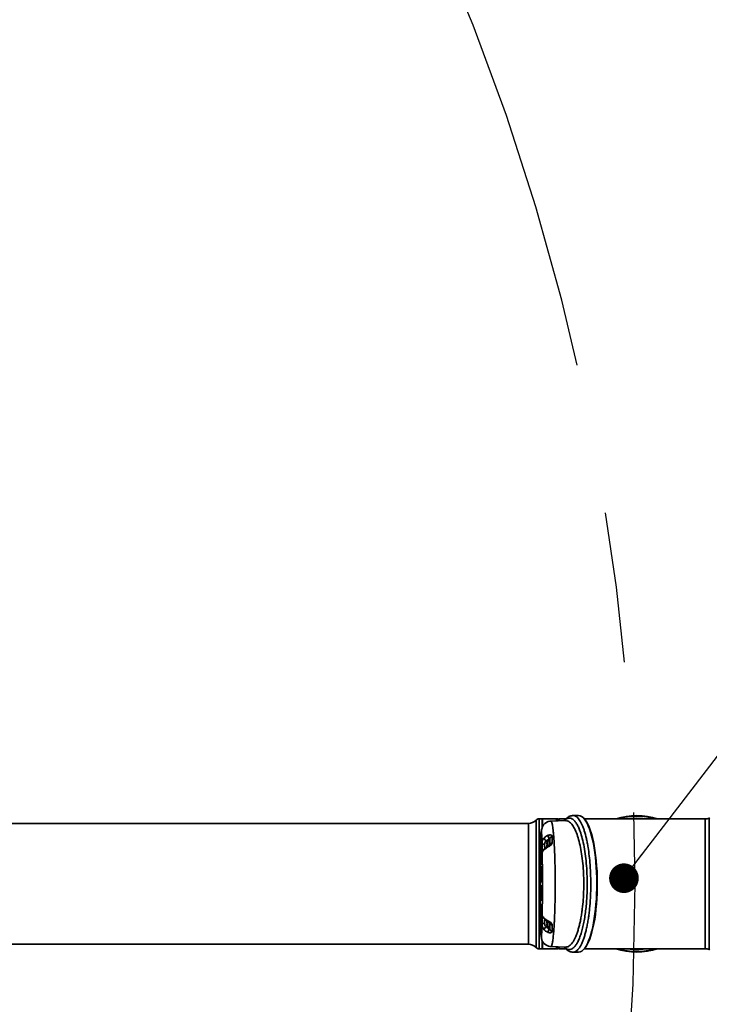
# Model space of a CAD drawing. Header units: millimetres. Extents: x 7 to 353, y 110 to 285.
# Tile 28 of 30: x 320 to 331, y 158 to 175. Entities that reach past the tile are written whole.
import ezdxf

# ---------------------------------------------------------------- set-up
doc = ezdxf.new("R2010")
doc.units = ezdxf.units.MM
doc.linetypes.add('CENTERX2', pattern=[20.32, 12.7, -2.54, 2.54, -2.54])
doc.layers.add('10', color=7, linetype='Continuous')
doc.dimstyles.new('SLDDIMSTYLE2', dxfattribs={"dimtxt": 0.18, "dimasz": 0.5, "dimexe": 0, "dimexo": 0.0625, "dimgap": 0, "dimtad": 0, "dimtih": 1, "dimtoh": 1, "dimdec": 0, "dimrnd": 1e-09, "dimzin": 0, "dimdsep": 46, "dimtxsty": 'Standard', "dimblk1": 'DOT', "dimblk2": 'DOT', "dimsah": 1, "dimcen": 0.09, "dimadec": 0, "dimazin": 0, "dimtfac": 0.5, "dimtdec": 0, "dimtofl": 0, "dimtmove": 0, "dimatfit": 3, "dimldrblk": 'DOT', "dimfxl": 0, "dimfrac": 2, "dimtolj": 1, "dimtzin": 0, "dimarcsym": 0})

# ---------------------------------------------------------------- blocks, each defined once
blk = doc.blocks.new('_Dot')
at = {"color": 0, "linetype": 'ByBlock', "lineweight": -2}
blk.add_line((-0.5, 0), (-1, 0), dxfattribs=at)
at = {"color": 0, "linetype": 'ByBlock', "const_width": 0.5}
blk.add_lwpolyline([(-0.25, 0, 1), (0.25, 0, 1)], format="xyb", close=True, dxfattribs=at)

msp = doc.modelspace()

# ---------------------------------------------------------------- linework, layer by layer
at = {"color": 7, "linetype": 'Continuous', "lineweight": 35}
for p, q in [((329.287419, 161.403972), (329.194598, 161.403972)), ((328.439916, 161.269804), (312.756957, 161.269804)), ((328.439916, 160.252362), (328.439916, 161.269804)), ((328.570779, 159.178), (328.570779, 161.326724)), ((328.67056, 161.348069), (328.619852, 161.348069)), ((328.619852, 161.348069), (328.619852, 160.252362)), ((328.677268, 161.34136), (328.67056, 161.348069)), ((328.67056, 161.194347), (328.67056, 161.348069)), ((328.912063, 161.348069), (328.677268, 161.348069)), ((328.677268, 161.348069), (328.677268, 161.212357)), ((329.067484, 161.318736), (328.821314, 161.31014)), ((328.918771, 161.348069), (328.912063, 161.34136)), ((328.912063, 161.348069), (328.912063, 161.313309)), ((328.934424, 161.348069), (328.918771, 161.348069)), ((328.918771, 161.348069), (328.918771, 161.313543)), ((328.941132, 161.34136), (328.934424, 161.348069)), ((328.934424, 161.31409), (328.934424, 161.348069)), ((328.941132, 161.34136), (328.941132, 161.314324)), ((328.945605, 161.345073), (328.945605, 161.31448)), ((329.071731, 161.348069), (328.956785, 161.348069)), ((328.956785, 161.348069), (328.956785, 161.314871)), ((330.264925, 161.348069), (329.382931, 161.348069)), ((331.419731, 161.348069), (330.264925, 161.348069)), ((331.419731, 159.156655), (331.419731, 161.348069)), ((331.488606, 159.147241), (331.488606, 161.357483)), ((328.761764, 160.976373), (328.742324, 160.976613)), ((328.750717, 160.924287), (328.754366, 160.924287)), ((328.754366, 160.908634), (328.750717, 160.908634)), ((328.754189, 160.953084), (328.754366, 160.952982)), ((328.797921, 160.977954), (328.762429, 160.977954)), ((328.762429, 160.977954), (328.762429, 160.887387)), ((328.793644, 160.977954), (328.793644, 161.009123)), ((328.797921, 160.908723), (328.797921, 160.978888)), ((328.800605, 160.982987), (328.800605, 160.91137)), ((328.80463, 160.914293), (328.80463, 161.018243)), ((328.656147, 160.874354), (328.663244, 160.747484)), ((328.656957, 160.813404), (328.656147, 160.874354)), ((328.65809, 160.794791), (328.656957, 160.813404)), ((328.65809, 160.656097), (328.65809, 160.794791)), ((328.658892, 160.669421), (328.658892, 160.781241)), ((328.663244, 160.747484), (328.663244, 160.701465)), ((328.770163, 160.876413), (328.715605, 160.840126)), ((328.663244, 160.701465), (328.656147, 160.574592)), ((328.656147, 160.574592), (328.656957, 160.636392)), ((328.656957, 160.636392), (328.65809, 160.656097)), ((328.662337, 160.725982), (328.662337, 160.724909)), ((328.6592, 160.544829), (328.663237, 160.544829)), ((328.662311, 160.501283), (328.659206, 160.501283)), ((328.663237, 160.544829), (328.662311, 160.501283)), ((328.439916, 159.23492), (328.439916, 160.252362)), ((328.619852, 160.252362), (328.619852, 159.156655)), ((328.663244, 160.286346), (328.6592, 160.286346)), ((328.659206, 160.329797), (328.662323, 160.329797)), ((328.662323, 160.329797), (328.663244, 160.286539)), ((328.663244, 160.286539), (328.663244, 160.286346)), ((328.656123, 160.218378), (328.663244, 160.218378)), ((328.656123, 160.090956), (328.656123, 160.218378)), ((328.656965, 160.174187), (328.65941, 160.174187)), ((328.656965, 160.090956), (328.656965, 160.174187)), ((328.65941, 160.174187), (328.65941, 160.096869)), ((328.660252, 160.174187), (328.662405, 160.174187)), ((328.660252, 160.101871), (328.660252, 160.174187)), ((328.662405, 160.174187), (328.662405, 160.107397)), ((328.663244, 160.218378), (328.663244, 160.092958)), ((328.715605, 159.664598), (328.770163, 159.628311)), ((328.750717, 159.59609), (328.754366, 159.59609)), ((328.754366, 159.580437), (328.750717, 159.580437)), ((328.762429, 159.618056), (328.762429, 159.52677)), ((328.797921, 159.525836), (328.797921, 159.596062)), ((328.800605, 159.593465), (328.800605, 159.521737)), ((328.80463, 159.486481), (328.80463, 159.590431)), ((328.761764, 159.528351), (328.742324, 159.528111)), ((328.754366, 159.551742), (328.754189, 159.55164)), ((328.762429, 159.52677), (328.797921, 159.52677)), ((328.793644, 159.495601), (328.793644, 159.52677)), ((328.67056, 159.156655), (328.67056, 159.298674)), ((328.677268, 159.281868), (328.677268, 159.156655)), ((312.756952, 159.23492), (328.439916, 159.23492)), ((328.619852, 159.156655), (328.67056, 159.156655)), ((328.67056, 159.156655), (328.677268, 159.163364)), ((328.677268, 159.156655), (328.912063, 159.156655)), ((328.821318, 159.194584), (329.067488, 159.185987)), ((328.912063, 159.191415), (328.912063, 159.156655)), ((328.912063, 159.163364), (328.918771, 159.156655)), ((328.918771, 159.191181), (328.918771, 159.156655)), ((328.918771, 159.156655), (328.934424, 159.156655)), ((328.934424, 159.156655), (328.934424, 159.190634)), ((328.934424, 159.156655), (328.941132, 159.163364)), ((328.941132, 159.1904), (328.941132, 159.163364)), ((328.945605, 159.190244), (328.945605, 159.159651)), ((328.956785, 159.189853), (328.956785, 159.156655)), ((328.956785, 159.156655), (329.070834, 159.156655)), ((329.194597, 159.100752), (329.287419, 159.100752)), ((329.381655, 159.156655), (331.419731, 159.156655))]:
    msp.add_line(p, q, dxfattribs=at)
at = {"color": 7, "linetype": 'Continuous', "lineweight": 35, "flags": 128}
for points in [[(328.775481, 159.610027), (328.772696, 159.612209), (328.770789, 159.616129), (328.769932, 159.621577), (328.770163, 159.628311)], [(330.264925, 159.150123), (330.171448, 159.154094), (330.145101, 159.156655)], [(330.384749, 159.156655), (330.358401, 159.154094), (330.264925, 159.150123)]]:
    msp.add_lwpolyline(points, dxfattribs=at)
at = {"color": 7, "linetype": 'Continuous', "lineweight": 35}
for centre, radius, start, end in [((330.264925, 160.252362), 1.15161, 72.0742753, 107.5515239), ((328.439916, 161.448695), 0.178891, 270, 317.0141139), ((328.619852, 161.280985), 0.067084, 90, 137.0141139), ((328.956785, 161.325707), 0.022361, 90, 120), ((330.26261, 160.252362), 1.142665, 73.5170299, 105.8972639), ((330.264925, 160.252362), 1.105514, 82.3625521, 97.6374479), ((330.264925, 160.252362), 1.102239, 83.7590518, 96.2409482), ((331.418133, 161.6164), 0.268336, 270.3411935, 285.2260988), ((331.491542, 161.346695), 0.011181, 45, 105.2260988), ((328.874225, 161.07131), 0.101786, 180.1511695, 217.6585938), ((328.70435, 161.074482), 0.151772, 257.1665957, 273.8614639), ((328.768375, 161.033005), 0.062119, 184.7397863, 245.2045327), ((328.906374, 160.91646), 0.156334, 166.4900411, 174.6653102), ((328.906374, 160.91646), 0.156334, 185.3346898, 193.5099589), ((328.906374, 160.91646), 0.15653, 156.8676036, 166.4688278), ((328.927484, 160.91646), 0.173295, 177.4114875, 182.5885125), ((328.802394, 160.978888), 0.004472, 113.5781785, 180), ((328.797921, 160.989135), 0.006708, 293.5781785, 0), ((328.842609, 161.013148), 0.038319, 90.5191948, 172.3591833), ((328.839666, 160.906912), 0.035805, 88.721096, 168.103753), ((328.673484, 160.802792), 0.03015, 151.7701447, 178.6247508), ((328.71813, 160.786243), 0.044727, 141.6631283, 180.003673), ((328.733801, 160.844068), 0.018619, 136.4369245, 192.2216158), ((328.786607, 160.881615), 0.017248, 131.1820102, 197.5538591), ((328.673593, 159.701954), 0.030258, 181.4118213, 209.8043009), ((328.70435, 159.430238), 0.151776, 86.1386356, 102.8330621), ((328.71813, 159.718481), 0.044727, 179.9963263, 218.4375947), ((328.73383, 159.660659), 0.018646, 167.8053119, 223.2070952), ((328.906374, 159.588263), 0.156334, 166.4900411, 174.6653102), ((328.906374, 159.588263), 0.156334, 185.3346898, 193.5099589), ((328.927484, 159.588263), 0.173295, 177.4114875, 182.5885125), ((328.839666, 159.597812), 0.035805, 191.8962257, 271.2788432), ((328.768375, 159.471719), 0.062119, 114.7955382, 175.260244), ((328.906374, 159.588263), 0.15653, 193.5311722, 203.1323964), ((328.874224, 159.433414), 0.101786, 142.3412971, 179.8488257), ((328.802394, 159.525836), 0.004472, 180, 246.4218215), ((328.842609, 159.491576), 0.038319, 187.640797, 269.4807072), ((328.439916, 159.056029), 0.178891, 42.9858861, 90), ((328.619852, 159.223739), 0.067084, 222.9858861, 270), ((328.956785, 159.179017), 0.022361, 240, 270), ((330.264925, 160.252362), 1.15161, 252.0742753, 287.9257247), ((330.26261, 160.252362), 1.142665, 253.7296017, 286.4829701), ((330.264925, 160.252362), 1.105514, 262.3625521, 277.6374479), ((331.418133, 158.888324), 0.268336, 74.7739012, 89.6588065), ((331.491542, 159.158029), 0.011181, 254.7739012, 315)]:
    msp.add_arc(centre, radius, start, end, dxfattribs=at)
for centre, major_axis, ratio, start_param, end_param in [((329.287419, 160.252362), (0, 1.15161), 0.265868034, 5.95989091, 6.283185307), ((329.296059, 160.252362), (0, 1.142665), 0.267949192, 3.434018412, 6.036928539), ((329.287419, 160.252362), (0, 1.15161), 0.265868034, 3.486367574, 5.95989091), ((328.645169, 160.91646), (0, 0.141894), 0.021253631, 3.95102528, 5.282932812), ((328.673398, 160.91646), (0, 0.130221), 0.021253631, 1.493611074, 3.143783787), ((328.645169, 160.91646), (0, 0.141894), 0.021253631, 2.491422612, 3.45833611), ((328.645169, 160.91646), (0, 0.141894), 0.021253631, 3.922354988, 3.95102528), ((328.645169, 159.588263), (0, 0.141894), 0.021253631, 5.5998005, 6.933352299), ((328.645169, 159.588263), (0, 0.141894), 0.021253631, 4.14185573, 5.5998005), ((328.673398, 159.588263), (0, 0.130221), 0.021253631, 6.280999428, 7.931164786), ((329.287419, 160.252362), (0, 1.15161), 0.265868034, 3.141592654, 3.486367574)]:
    msp.add_ellipse(centre, major_axis=major_axis, ratio=ratio, start_param=start_param, end_param=end_param, dxfattribs=at)
for points, knots in [([(329.194943, 161.40258), (329.192131, 161.402777), (329.178466, 161.403734), (329.154121, 161.398309), (329.123363, 161.38681), (329.094127, 161.368503), (329.067474, 161.346001), (329.051584, 161.326898), (329.044116, 161.31792)], [0, 0, 0, 0, 0.047360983, 0.230185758, 0.414459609, 0.607581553, 0.815591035, 1, 1, 1, 1]), ([(329.195188, 161.40357), (329.196056, 161.403694), (329.205291, 161.405017), (329.222881, 161.39961), (329.247976, 161.387046), (329.272915, 161.365148), (329.304726, 161.326142), (329.334933, 161.272136), (329.362877, 161.204732), (329.388933, 161.129391), (329.412409, 161.042255), (329.432804, 160.945433), (329.449858, 160.84926), (329.466892, 160.725807), (329.477947, 160.60854), (329.486697, 160.480073), (329.491159, 160.370599), (329.49228, 160.244656), (329.491098, 160.148872), (329.487871, 160.053924), (329.482601, 159.959524), (329.475234, 159.866387), (329.465772, 159.775123), (329.454335, 159.687397), (329.440892, 159.60295), (329.425485, 159.522748), (329.408224, 159.447606), (329.3894, 159.378915), (329.368978, 159.316392), (329.347026, 159.260683), (329.323877, 159.212735), (329.299949, 159.173261), (329.275207, 159.141944), (329.249606, 159.118745), (329.223716, 159.105269), (329.205121, 159.099766), (329.19536, 159.101119), (329.194052, 159.1013)], [0, 0, 0, 0, 0.002816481, 0.029960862, 0.057105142, 0.085004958, 0.112904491, 0.165405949, 0.192388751, 0.219371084, 0.270353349, 0.296555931, 0.32275805, 0.366611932, 0.411381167, 0.424706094, 0.47532741, 0.501400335, 0.527473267, 0.553497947, 0.5795228, 0.606345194, 0.633167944, 0.660122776, 0.687078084, 0.714880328, 0.742683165, 0.77037518, 0.798067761, 0.826620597, 0.855173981, 0.883048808, 0.910924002, 0.939629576, 0.968335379, 0.995753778, 1, 1, 1, 1]), ([(328.821316, 161.31014), (328.808094, 161.308785), (328.787765, 161.306703), (328.761841, 161.297574), (328.742704, 161.288388), (328.721749, 161.274814), (328.702793, 161.257109), (328.683732, 161.230016), (328.668719, 161.191974), (328.657755, 161.137146), (328.65108, 161.073166), (328.649008, 161.020757), (328.648093, 160.997593)], [0, 0, 0, 0, 0.055658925, 0.085577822, 0.118731, 0.15811378, 0.234022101, 0.329961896, 0.483866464, 0.659871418, 0.849672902, 1, 1, 1, 1]), ([(328.821319, 161.309998), (328.823333, 161.309387), (328.827107, 161.308241), (328.832587, 161.297792), (328.837867, 161.282102), (328.843018, 161.260279), (328.848721, 161.228884), (328.854653, 161.186779), (328.860735, 161.131621), (328.866196, 161.070756), (328.871828, 160.995229), (328.877507, 160.90066), (328.882888, 160.784306), (328.887229, 160.659216), (328.890439, 160.527609), (328.892441, 160.391257), (328.893143, 160.252019), (328.892441, 160.113752), (328.89044, 159.977228), (328.887491, 159.856065), (328.883968, 159.75074), (328.880229, 159.661375), (328.875944, 159.577518), (328.871575, 159.50692), (328.86722, 159.447454), (328.863002, 159.397658), (328.858386, 159.351062), (328.853377, 159.308639), (328.848872, 159.277521), (328.844985, 159.25516), (328.84179, 159.239303), (328.838392, 159.225188), (328.835103, 159.214229), (328.831867, 159.20582), (328.828613, 159.19963), (328.825058, 159.195295), (328.822578, 159.194882), (328.821321, 159.194672)], [0, 0, 0, 0, 0.027302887, 0.05116926, 0.074983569, 0.100505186, 0.123938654, 0.157498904, 0.189548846, 0.22008736, 0.249113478, 0.290991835, 0.333584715, 0.3750686, 0.416376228, 0.458515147, 0.49996127, 0.541717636, 0.582975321, 0.625024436, 0.656680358, 0.687919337, 0.718948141, 0.750849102, 0.773962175, 0.79804336, 0.823092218, 0.849108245, 0.875990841, 0.890431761, 0.905685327, 0.921751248, 0.938390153, 0.951543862, 0.966399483, 0.982956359, 1, 1, 1, 1]), ([(329.049453, 159.186617), (329.053025, 159.182443), (329.067615, 159.165397), (329.094226, 159.150121), (329.128706, 159.140972), (329.163433, 159.147265), (329.197871, 159.168385), (329.231612, 159.204215), (329.263972, 159.254055), (329.294478, 159.317736), (329.322799, 159.393921), (329.348398, 159.481125), (329.370884, 159.578307), (329.390138, 159.683553), (329.405913, 159.795202), (329.417973, 159.911721), (329.426424, 160.031172), (329.432036, 160.17222), (329.432299, 160.334136), (329.424873, 160.512305), (329.409707, 160.68268), (329.387527, 160.842007), (329.358574, 160.985797), (329.327436, 161.097901), (329.296652, 161.181508), (329.268, 161.242775), (329.237417, 161.292671), (329.205158, 161.329797), (329.171623, 161.353577), (329.137263, 161.363683), (329.102537, 161.358196), (329.073054, 161.343328), (329.055758, 161.324624), (329.049741, 161.318117)], [0, 0, 0, 0, 0.010211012, 0.041699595, 0.073285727, 0.104774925, 0.136703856, 0.168734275, 0.200660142, 0.232285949, 0.264014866, 0.295635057, 0.326324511, 0.357115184, 0.387799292, 0.417354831, 0.447006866, 0.476559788, 0.519680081, 0.562801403, 0.605631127, 0.648465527, 0.692005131, 0.735551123, 0.765527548, 0.795594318, 0.82557478, 0.85666494, 0.887850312, 0.9189424, 0.950875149, 0.98290891, 1, 1, 1, 1]), ([(329.067418, 159.186953), (329.070795, 159.186585), (329.083002, 159.185256), (329.103931, 159.191364), (329.129972, 159.205128), (329.155758, 159.227372), (329.181178, 159.257725), (329.205718, 159.295902), (329.228972, 159.341079), (329.251046, 159.393142), (329.272002, 159.452657), (329.291239, 159.518073), (329.308469, 159.587964), (329.323848, 159.662184), (329.337516, 159.741911), (329.352681, 159.850968), (329.363776, 159.965678), (329.370601, 160.082904), (329.373491, 160.169442), (329.374557, 160.270925), (329.372252, 160.399342), (329.362821, 160.557357), (329.344978, 160.719071), (329.319815, 160.869145), (329.288256, 161.002382), (329.250503, 161.117231), (329.207606, 161.209496), (329.168233, 161.265157), (329.135196, 161.29571), (329.109607, 161.31104), (329.087005, 161.318728), (329.072977, 161.318072), (329.067606, 161.31782)], [0, 0, 0, 0, 0.0107604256, 0.0389051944, 0.0667437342, 0.0945820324, 0.1232411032, 0.1518996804, 0.1795091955, 0.2071181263, 0.2355792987, 0.2640396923, 0.2908124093, 0.3175844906, 0.3451983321, 0.3728115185, 0.4242479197, 0.4507831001, 0.4773180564, 0.5002316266, 0.5393514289, 0.5893167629, 0.6407294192, 0.6908122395, 0.7422688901, 0.7938374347, 0.8467978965, 0.9003000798, 0.9278054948, 0.95531116, 0.9828899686, 1, 1, 1, 1]), ([(328.670639, 160.926499), (328.669974, 160.951566), (328.668642, 161.00175), (328.66643, 161.059212), (328.664118, 161.102692), (328.661734, 161.131193), (328.659275, 161.145106), (328.656781, 161.143658), (328.654295, 161.126741), (328.652066, 161.097106), (328.650115, 161.059003), (328.648732, 161.024312), (328.647952, 161.000562), (328.647707, 160.993096)], [0, 0, 0, 0, 0.1034472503, 0.2071052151, 0.3058488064, 0.4055310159, 0.5053366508, 0.6061737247, 0.707991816, 0.8098846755, 0.887034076, 0.964491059, 1, 1, 1, 1]), ([(328.706469, 161.027872), (328.721176, 161.040542), (328.740572, 161.057252), (328.766235, 161.068357), (328.772439, 161.071041)], [0, 0, 0, 0, 0.758239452, 1, 1, 1, 1]), ([(328.772439, 161.071041), (328.778184, 161.073024), (328.790918, 161.077417), (328.810437, 161.078299), (328.82799, 161.073676), (328.838994, 161.064735), (328.842183, 161.056522), (328.842249, 161.052239), (328.842261, 161.051465)], [0, 0, 0, 0, 0.185668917, 0.411509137, 0.620304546, 0.813799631, 0.966360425, 1, 1, 1, 1]), ([(328.670638, 160.926488), (328.670638, 160.926488), (328.670697, 160.94061), (328.673443, 160.968812), (328.686009, 161.003457), (328.700228, 161.020425), (328.706469, 161.027872)], [0, 0, 0, 0, 0.000010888, 0.350271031, 0.714820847, 1, 1, 1, 1]), ([(328.742324, 160.976613), (328.737542, 160.972993), (328.7271, 160.965087), (328.716359, 160.946566), (328.715156, 160.930745), (328.714571, 160.923055)], [0, 0, 0, 0, 0.302683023, 0.661045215, 1, 1, 1, 1]), ([(328.714571, 160.923055), (328.714579, 160.91346), (328.714596, 160.894269), (328.714927, 160.870487), (328.715288, 160.860024), (328.715422, 160.856132)], [0, 0, 0, 0, 0.38575463, 0.771512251, 1, 1, 1, 1]), ([(328.793644, 161.009123), (328.788817, 161.007114), (328.768848, 160.998803), (328.753762, 160.986183), (328.742324, 160.976613)], [0, 0, 0, 0, 0.241736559, 1, 1, 1, 1]), ([(328.750717, 160.930995), (328.750654, 160.930245), (328.750528, 160.928745), (328.750448, 160.926739), (328.750464, 160.925224), (328.750564, 160.924407), (328.750673, 160.924322), (328.750717, 160.924287)], [0, 0, 0, 0, 0.213972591, 0.42799091, 0.640996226, 0.853564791, 1, 1, 1, 1]), ([(328.750717, 160.908634), (328.750654, 160.908561), (328.750528, 160.908414), (328.750448, 160.907267), (328.750464, 160.905579), (328.750564, 160.903692), (328.750673, 160.902437), (328.750717, 160.901926)], [0, 0, 0, 0, 0.213972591, 0.42799091, 0.640996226, 0.853564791, 1, 1, 1, 1]), ([(328.840465, 160.942708), (328.840332, 160.940882), (328.839818, 160.933807), (328.833374, 160.920365), (328.817285, 160.903736), (328.794582, 160.888396), (328.778389, 160.880449), (328.770163, 160.876413)], [0, 0, 0, 0, 0.066153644, 0.2562541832, 0.4731132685, 0.7323357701, 1, 1, 1, 1]), ([(328.80488, 160.916624), (328.804903, 160.916696), (328.804962, 160.916881), (328.804439, 160.91579), (328.802581, 160.913322), (328.799403, 160.910005), (328.794335, 160.905757), (328.786601, 160.900515), (328.779747, 160.896663), (328.775848, 160.894922), (328.775244, 160.894652)], [0, 0, 0, 0, 0.05833428, 0.150576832, 0.250346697, 0.351388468, 0.489270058, 0.67550073, 0.949745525, 1, 1, 1, 1]), ([(328.80463, 161.018243), (328.804533, 161.018708), (328.804423, 161.019236), (328.803634, 161.019739), (328.802154, 161.019695), (328.799296, 161.017747), (328.796286, 161.014049), (328.794511, 161.01074), (328.793644, 161.009123)], [0, 0, 0, 0, 0.120130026, 0.136422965, 0.296456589, 0.496438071, 0.753977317, 1, 1, 1, 1]), ([(328.842261, 161.051465), (328.841885, 161.031263), (328.841243, 160.996843), (328.840692, 160.958532), (328.840465, 160.942708)], [0, 0, 0, 0, 0.586944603, 1, 1, 1, 1]), ([(328.643343, 160.803516), (328.643163, 160.792462), (328.642587, 160.757077), (328.641727, 160.693616), (328.640844, 160.611553), (328.640146, 160.525448), (328.639641, 160.436077), (328.639332, 160.3447), (328.639229, 160.252366), (328.639332, 160.160029), (328.639641, 160.068655), (328.640146, 159.97928), (328.640844, 159.893179), (328.641727, 159.811112), (328.642587, 159.747651), (328.643163, 159.712262), (328.643343, 159.701209)], [0, 0, 0, 0, 0.035138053, 0.112489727, 0.189520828, 0.266921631, 0.344594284, 0.422496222, 0.500000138, 0.577493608, 0.655405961, 0.733068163, 0.810479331, 0.887500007, 0.964861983, 1, 1, 1, 1]), ([(328.648088, 160.829912), (328.647371, 160.82825), (328.644697, 160.822056), (328.643693, 160.81334), (328.643292, 160.805774), (328.64333, 160.803014), (328.643349, 160.802336), (328.643349, 160.80232)], [0, 0, 0, 0, 0.189686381, 0.706843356, 0.928000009, 0.998248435, 1, 1, 1, 1]), ([(328.647335, 160.81992), (328.647255, 160.815738), (328.647031, 160.803994), (328.646553, 160.791372), (328.646256, 160.784349), (328.645902, 160.781405), (328.646005, 160.782071), (328.646008, 160.78209)], [0, 0, 0, 0, 0.197821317, 0.555523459, 0.839730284, 0.995335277, 1, 1, 1, 1]), ([(328.658892, 160.781241), (328.659416, 160.772524), (328.660305, 160.757724), (328.661389, 160.74036), (328.662011, 160.73015), (328.662271, 160.726818), (328.662337, 160.725982)], [0, 0, 0, 0, 0.4579521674, 0.7774677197, 0.9441500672, 1, 1, 1, 1]), ([(328.715605, 160.840126), (328.706674, 160.83104), (328.688858, 160.812913), (328.676303, 160.793994), (328.673667, 160.787631), (328.673404, 160.78624), (328.673404, 160.78624)], [0, 0, 0, 0, 0.3629208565, 0.7240085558, 0.9999900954, 1, 1, 1, 1]), ([(328.673404, 159.718481), (328.673889, 159.751799), (328.674854, 159.818205), (328.676058, 159.94191), (328.676936, 160.087022), (328.677222, 160.234066), (328.677054, 160.362523), (328.676627, 160.471165), (328.675894, 160.579564), (328.674855, 160.686529), (328.673889, 160.752927), (328.673404, 160.786243)], [0, 0, 0, 0, 0.105820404, 0.210906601, 0.3555794, 0.499885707, 0.596107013, 0.692694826, 0.789093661, 0.894174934, 1, 1, 1, 1]), ([(328.720266, 160.856812), (328.719883, 160.856453), (328.713151, 160.850131), (328.702842, 160.838834), (328.691338, 160.825145), (328.685578, 160.817392), (328.682993, 160.813787), (328.683107, 160.813939), (328.683131, 160.81397)], [0, 0, 0, 0, 0.018264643, 0.321599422, 0.596592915, 0.834634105, 0.966483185, 1, 1, 1, 1]), ([(328.775331, 160.894402), (328.773162, 160.893424), (328.759719, 160.887362), (328.740402, 160.875321), (328.726478, 160.86181), (328.720856, 160.856355)], [0, 0, 0, 0, 0.102895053, 0.637769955, 1, 1, 1, 1]), ([(328.662337, 160.724909), (328.662278, 160.724181), (328.66213, 160.72233), (328.661732, 160.716067), (328.661064, 160.705442), (328.660063, 160.68894), (328.659314, 160.676463), (328.658892, 160.669421)], [0, 0, 0, 0, 0.0496456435, 0.1262653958, 0.3455184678, 0.6306150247, 1, 1, 1, 1]), ([(328.656125, 160.41476), (328.656136, 160.430513), (328.656154, 160.456748), (328.656375, 160.48072), (328.656463, 160.490298)], [0, 0, 0, 0, 0.600479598, 1, 1, 1, 1]), ([(328.656514, 160.337987), (328.65639, 160.350596), (328.656148, 160.374962), (328.656133, 160.401806), (328.656125, 160.41476)], [0, 0, 0, 0, 0.51745966, 1, 1, 1, 1]), ([(328.656463, 160.490298), (328.656606, 160.500369), (328.65686, 160.518315), (328.657266, 160.527989), (328.657445, 160.532233)], [0, 0, 0, 0, 0.5612321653, 1, 1, 1, 1]), ([(328.657193, 160.465993), (328.657119, 160.45797), (328.656978, 160.442823), (328.656966, 160.426328), (328.656961, 160.418571)], [0, 0, 0, 0, 0.5297285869, 1, 1, 1, 1]), ([(328.656961, 160.418571), (328.656978, 160.403186), (328.657002, 160.382919), (328.657225, 160.360393), (328.657358, 160.353489), (328.657422, 160.350175)], [0, 0, 0, 0, 0.620958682, 0.81804989, 1, 1, 1, 1]), ([(328.65786, 160.493347), (328.657709, 160.489733), (328.657437, 160.483218), (328.657268, 160.4713), (328.657193, 160.465993)], [0, 0, 0, 0, 0.554768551, 1, 1, 1, 1]), ([(328.657445, 160.532233), (328.657732, 160.536259), (328.658305, 160.544296), (328.658902, 160.544652), (328.6592, 160.544829)], [0, 0, 0, 0, 0.5009785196, 1, 1, 1, 1]), ([(328.659206, 160.501283), (328.658913, 160.501225), (328.658456, 160.501134), (328.658017, 160.495401), (328.65786, 160.493347)], [0, 0, 0, 0, 0.6417699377, 1, 1, 1, 1]), ([(328.657525, 160.297519), (328.657302, 160.302816), (328.656895, 160.31252), (328.656633, 160.330033), (328.656514, 160.337987)], [0, 0, 0, 0, 0.54587204, 1, 1, 1, 1]), ([(328.657422, 160.350175), (328.657528, 160.346602), (328.657766, 160.338597), (328.65838, 160.331141), (328.658873, 160.330338), (328.659206, 160.329797)], [0, 0, 0, 0, 0.207881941, 0.465827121, 1, 1, 1, 1]), ([(328.6592, 160.286346), (328.658849, 160.286601), (328.658278, 160.287015), (328.657733, 160.29461), (328.657525, 160.297519)], [0, 0, 0, 0, 0.617056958, 1, 1, 1, 1]), ([(328.656242, 160.037021), (328.656204, 160.046251), (328.65613, 160.064065), (328.656125, 160.082212), (328.656123, 160.090956)], [0, 0, 0, 0, 0.518115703, 1, 1, 1, 1]), ([(328.656998, 160.06084), (328.656987, 160.06541), (328.656963, 160.075417), (328.656964, 160.085486), (328.656965, 160.090956)], [0, 0, 0, 0, 0.456738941, 1, 1, 1, 1]), ([(328.65941, 160.096869), (328.659409, 160.086452), (328.659406, 160.069925), (328.659323, 160.053914), (328.659292, 160.047995)], [0, 0, 0, 0, 0.630324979, 1, 1, 1, 1]), ([(328.660333, 160.059748), (328.660308, 160.066225), (328.660252, 160.080139), (328.660252, 160.094301), (328.660252, 160.101871)], [0, 0, 0, 0, 0.465461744, 1, 1, 1, 1]), ([(328.662405, 160.107397), (328.662406, 160.096089), (328.662407, 160.078941), (328.66233, 160.062217), (328.662304, 160.056522)], [0, 0, 0, 0, 0.659420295, 1, 1, 1, 1]), ([(328.663244, 160.092958), (328.663239, 160.080102), (328.66323, 160.05907), (328.663084, 160.039261), (328.663028, 160.031561)], [0, 0, 0, 0, 0.61129302, 1, 1, 1, 1]), ([(328.656593, 160.000446), (328.656511, 160.006509), (328.656357, 160.017918), (328.656279, 160.030926), (328.656242, 160.037021)], [0, 0, 0, 0, 0.5314105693, 1, 1, 1, 1]), ([(328.657256, 159.975871), (328.657109, 159.979661), (328.656858, 159.986125), (328.656671, 159.996254), (328.656593, 160.000446)], [0, 0, 0, 0, 0.5861593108, 1, 1, 1, 1]), ([(328.657193, 160.035273), (328.657145, 160.039556), (328.657055, 160.04766), (328.657016, 160.056617), (328.656998, 160.06084)], [0, 0, 0, 0, 0.528587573, 1, 1, 1, 1]), ([(328.657586, 160.018419), (328.657497, 160.021015), (328.657343, 160.025506), (328.657238, 160.032375), (328.657193, 160.035273)], [0, 0, 0, 0, 0.578202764, 1, 1, 1, 1]), ([(328.658187, 159.966033), (328.658005, 159.966522), (328.657683, 159.96739), (328.657386, 159.973298), (328.657256, 159.975871)], [0, 0, 0, 0, 0.564422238, 1, 1, 1, 1]), ([(328.658187, 160.011834), (328.658067, 160.012133), (328.657857, 160.012653), (328.657667, 160.016701), (328.657586, 160.018419)], [0, 0, 0, 0, 0.57574453, 1, 1, 1, 1]), ([(328.657869, 159.890365), (328.658021, 159.893534), (328.658325, 159.899838), (328.658807, 159.905758), (328.659364, 159.909303), (328.660196, 159.908632), (328.661277, 159.900444), (328.661954, 159.876804), (328.662274, 159.865614)], [0, 0, 0, 0, 0.106871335, 0.212607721, 0.318822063, 0.46594599, 0.747223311, 1, 1, 1, 1]), ([(328.658879, 160.021397), (328.658762, 160.018324), (328.658546, 160.012669), (328.6583, 160.012096), (328.658187, 160.011834)], [0, 0, 0, 0, 0.543502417, 1, 1, 1, 1]), ([(328.659266, 159.982335), (328.659084, 159.9771), (328.658751, 159.967531), (328.658363, 159.9665), (328.658187, 159.966033)], [0, 0, 0, 0, 0.547157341, 1, 1, 1, 1]), ([(328.659292, 160.047995), (328.659239, 160.042056), (328.659147, 160.031578), (328.65896, 160.024474), (328.658879, 160.021397)], [0, 0, 0, 0, 0.5669084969, 1, 1, 1, 1]), ([(328.659912, 160.028914), (328.659832, 160.018481), (328.659693, 160.000463), (328.659392, 159.987706), (328.659266, 159.982335)], [0, 0, 0, 0, 0.578997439, 1, 1, 1, 1]), ([(328.660561, 159.993828), (328.660417, 159.998992), (328.660149, 160.008597), (328.659987, 160.02249), (328.659912, 160.028914)], [0, 0, 0, 0, 0.537654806, 1, 1, 1, 1]), ([(328.660689, 160.034308), (328.660603, 160.038109), (328.66044, 160.045251), (328.660367, 160.055128), (328.660333, 160.059748)], [0, 0, 0, 0, 0.5323141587, 1, 1, 1, 1]), ([(328.661424, 159.98217), (328.661255, 159.982818), (328.66095, 159.983986), (328.660681, 159.990794), (328.660561, 159.993828)], [0, 0, 0, 0, 0.554428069, 1, 1, 1, 1]), ([(328.661311, 160.025715), (328.661181, 160.02607), (328.660958, 160.026675), (328.660768, 160.032069), (328.660689, 160.034308)], [0, 0, 0, 0, 0.5848991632, 1, 1, 1, 1]), ([(328.661934, 160.033729), (328.661827, 160.031159), (328.661631, 160.026438), (328.661411, 160.025942), (328.661311, 160.025715)], [0, 0, 0, 0, 0.544262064, 1, 1, 1, 1]), ([(328.662362, 159.995312), (328.662194, 159.991099), (328.661899, 159.983698), (328.661567, 159.98263), (328.661424, 159.98217)], [0, 0, 0, 0, 0.569140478, 1, 1, 1, 1]), ([(328.662304, 160.056522), (328.662259, 160.051352), (328.662178, 160.042144), (328.662009, 160.036294), (328.661934, 160.033729)], [0, 0, 0, 0, 0.5613946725, 1, 1, 1, 1]), ([(328.663028, 160.031561), (328.662935, 160.023448), (328.66277, 160.008968), (328.662487, 159.999482), (328.662362, 159.995312)], [0, 0, 0, 0, 0.560343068, 1, 1, 1, 1]), ([(328.656541, 159.675802), (328.656408, 159.689743), (328.656137, 159.718058), (328.656089, 159.762203), (328.656221, 159.802724), (328.656466, 159.824959), (328.656586, 159.835922)], [0, 0, 0, 0, 0.272362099, 0.55319772, 0.77971469, 1, 1, 1, 1]), ([(328.656586, 159.835922), (328.65678, 159.848425), (328.657129, 159.870842), (328.657642, 159.884378), (328.657869, 159.890365)], [0, 0, 0, 0, 0.5577211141, 1, 1, 1, 1]), ([(328.65762, 159.675019), (328.657393, 159.687758), (328.656931, 159.713743), (328.656848, 159.761812), (328.657062, 159.804187), (328.657429, 159.823596), (328.657613, 159.83333)], [0, 0, 0, 0, 0.27671852, 0.564451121, 0.781572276, 1, 1, 1, 1]), ([(328.657613, 159.83333), (328.657808, 159.840354), (328.658214, 159.854938), (328.659032, 159.864692), (328.659877, 159.865418), (328.660671, 159.860645), (328.661325, 159.850666), (328.661644, 159.837988), (328.661794, 159.83205)], [0, 0, 0, 0, 0.162481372, 0.337357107, 0.550217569, 0.723736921, 0.87059667, 1, 1, 1, 1]), ([(328.661794, 159.83205), (328.661942, 159.82365), (328.662233, 159.807094), (328.662439, 159.776833), (328.662505, 159.738288), (328.662266, 159.712604), (328.662113, 159.696218)], [0, 0, 0, 0, 0.221619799, 0.43678168, 0.640670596, 1, 1, 1, 1]), ([(328.662274, 159.865614), (328.66244, 159.85724), (328.662768, 159.840636), (328.663086, 159.809323), (328.663239, 159.776432), (328.663257, 159.741657), (328.663141, 159.706367), (328.662905, 159.68432), (328.662788, 159.673431)], [0, 0, 0, 0, 0.164033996, 0.325227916, 0.492869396, 0.645860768, 0.825087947, 1, 1, 1, 1]), ([(328.643992, 159.697286), (328.644229, 159.691185), (328.644527, 159.683492), (328.647244, 159.676253), (328.647806, 159.674755)], [0, 0, 0, 0, 0.793042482, 1, 1, 1, 1]), ([(328.646003, 159.722658), (328.646002, 159.722669), (328.64595, 159.723053), (328.646188, 159.720893), (328.646491, 159.714815), (328.646853, 159.706264), (328.647032, 159.698347), (328.647074, 159.696472)], [0, 0, 0, 0, 0.005623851, 0.193460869, 0.49354084, 0.880019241, 1, 1, 1, 1]), ([(328.647707, 159.511629), (328.647952, 159.504163), (328.648732, 159.480414), (328.650115, 159.445724), (328.652066, 159.407621), (328.654295, 159.377986), (328.656781, 159.361067), (328.659275, 159.359619), (328.661734, 159.373531), (328.664118, 159.40203), (328.66643, 159.445511), (328.668642, 159.502974), (328.669974, 159.553158), (328.670639, 159.578225)], [0, 0, 0, 0, 0.0355089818, 0.1129555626, 0.1901153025, 0.2919989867, 0.3938171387, 0.4946632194, 0.5944598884, 0.6941421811, 0.7928946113, 0.8965492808, 1, 1, 1, 1]), ([(328.657794, 159.619544), (328.657507, 159.62775), (328.657, 159.642263), (328.65668, 159.665642), (328.656541, 159.675802)], [0, 0, 0, 0, 0.5654429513, 1, 1, 1, 1]), ([(328.661139, 159.657167), (328.660976, 159.654189), (328.660636, 159.648012), (328.660033, 159.643769), (328.65927, 159.64351), (328.658382, 159.649605), (328.657862, 159.666944), (328.65762, 159.675019)], [0, 0, 0, 0, 0.141954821, 0.294502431, 0.489694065, 0.762344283, 1, 1, 1, 1]), ([(328.661517, 159.618607), (328.661194, 159.61268), (328.660522, 159.600343), (328.659502, 159.598628), (328.658567, 159.603965), (328.658047, 159.614441), (328.657794, 159.619544)], [0, 0, 0, 0, 0.269268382, 0.560497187, 0.785865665, 1, 1, 1, 1]), ([(328.662113, 159.696218), (328.661967, 159.687214), (328.661701, 159.670846), (328.661314, 159.661411), (328.661139, 159.657167)], [0, 0, 0, 0, 0.55015122, 1, 1, 1, 1]), ([(328.662788, 159.673431), (328.662597, 159.660852), (328.662256, 159.638242), (328.661744, 159.624641), (328.661517, 159.618607)], [0, 0, 0, 0, 0.5563291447, 1, 1, 1, 1]), ([(328.706469, 159.476852), (328.698392, 159.486936), (328.682309, 159.507015), (328.672383, 159.543549), (328.67068, 159.568206), (328.670638, 159.578236), (328.670638, 159.578237)], [0, 0, 0, 0, 0.377264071, 0.751190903, 0.999989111, 1, 1, 1, 1]), ([(328.673404, 159.718484), (328.673404, 159.718484), (328.673716, 159.716834), (328.676902, 159.709537), (328.690671, 159.689811), (328.707339, 159.672956), (328.715605, 159.664598)], [0, 0, 0, 0, 0.000009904, 0.327163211, 0.66636357, 1, 1, 1, 1]), ([(328.683047, 159.690866), (328.68309, 159.690808), (328.683226, 159.69062), (328.685331, 159.687678), (328.69037, 159.68086), (328.700377, 159.668748), (328.710832, 159.656872), (328.71885, 159.649442), (328.720566, 159.647852)], [0, 0, 0, 0, 0.050331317, 0.162108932, 0.361827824, 0.623109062, 0.919311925, 1, 1, 1, 1]), ([(328.715531, 159.652576), (328.715335, 159.646627), (328.714917, 159.633926), (328.714582, 159.608393), (328.714574, 159.590227), (328.714571, 159.581669)], [0, 0, 0, 0, 0.3178778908, 0.6786683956, 1, 1, 1, 1]), ([(328.714571, 159.581669), (328.714853, 159.576186), (328.715522, 159.563171), (328.720698, 159.551014), (328.729325, 159.538184), (328.736068, 159.532959), (328.742324, 159.528111)], [0, 0, 0, 0, 0.241862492, 0.574037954, 0.604859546, 1, 1, 1, 1]), ([(328.720415, 159.648086), (328.722075, 159.64638), (328.731494, 159.636699), (328.74945, 159.623338), (328.767881, 159.614395), (328.775602, 159.610648)], [0, 0, 0, 0, 0.110575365, 0.627430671, 1, 1, 1, 1]), ([(328.750717, 159.602798), (328.750654, 159.602048), (328.750528, 159.600548), (328.750448, 159.598542), (328.750464, 159.597027), (328.750564, 159.59621), (328.750673, 159.596125), (328.750717, 159.59609)], [0, 0, 0, 0, 0.213972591, 0.42799091, 0.640996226, 0.853564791, 1, 1, 1, 1]), ([(328.750717, 159.580437), (328.750654, 159.580364), (328.750528, 159.580217), (328.750448, 159.57907), (328.750464, 159.577382), (328.750564, 159.575495), (328.750673, 159.57424), (328.750717, 159.573729)], [0, 0, 0, 0, 0.213972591, 0.42799091, 0.640996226, 0.853564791, 1, 1, 1, 1]), ([(328.770163, 159.628311), (328.776205, 159.625382), (328.789087, 159.619136), (328.80857, 159.607223), (328.825754, 159.593071), (328.836817, 159.578444), (328.840228, 159.567827), (328.840432, 159.562822), (328.840465, 159.562016)], [0, 0, 0, 0, 0.197790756, 0.421696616, 0.627276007, 0.817958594, 0.970678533, 1, 1, 1, 1]), ([(328.775359, 159.609827), (328.77713, 159.609055), (328.782252, 159.606822), (328.790519, 159.60175), (328.797707, 159.596291), (328.801834, 159.592254), (328.804011, 159.589592), (328.80494, 159.58793), (328.804905, 159.588003), (328.804892, 159.588028)], [0, 0, 0, 0, 0.151990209, 0.439798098, 0.621801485, 0.743105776, 0.842019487, 0.944566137, 1, 1, 1, 1]), ([(328.648447, 159.495299), (328.649225, 159.47379), (328.651116, 159.421486), (328.655367, 159.370238), (328.661386, 159.329998), (328.668237, 159.303776), (328.676923, 159.283382), (328.688105, 159.265664), (328.700816, 159.250238), (328.716688, 159.235218), (328.735448, 159.221443), (328.756143, 159.210094), (328.784824, 159.198617), (328.806763, 159.196192), (328.821317, 159.194584)], [0, 0, 0, 0, 0.148997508, 0.362324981, 0.490942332, 0.604159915, 0.698325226, 0.754802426, 0.800435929, 0.838525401, 0.872406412, 0.904703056, 0.936781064, 1, 1, 1, 1]), ([(328.772439, 159.433683), (328.753532, 159.443008), (328.728598, 159.455306), (328.710777, 159.472657), (328.706469, 159.476852)], [0, 0, 0, 0, 0.758261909, 1, 1, 1, 1]), ([(328.742324, 159.528111), (328.745675, 159.52494), (328.759536, 159.511823), (328.778935, 159.502597), (328.793644, 159.495601)], [0, 0, 0, 0, 0.241734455, 1, 1, 1, 1]), ([(328.842261, 159.453259), (328.842115, 159.451198), (328.841663, 159.444832), (328.837554, 159.439263), (328.829872, 159.432861), (328.818311, 159.427495), (328.796193, 159.426023), (328.78047, 159.431093), (328.772439, 159.433683)], [0, 0, 0, 0, 0.090306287, 0.278962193, 0.282616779, 0.495434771, 0.742292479, 1, 1, 1, 1]), ([(328.793644, 159.495601), (328.794834, 159.493427), (328.796966, 159.489534), (328.800525, 159.485886), (328.803219, 159.484789), (328.804492, 159.485336), (328.804598, 159.486217), (328.80463, 159.486481)], [0, 0, 0, 0, 0.333299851, 0.59685264, 0.786369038, 0.935762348, 1, 1, 1, 1]), ([(328.840465, 159.562016), (328.840791, 159.539648), (328.841346, 159.501538), (328.841994, 159.467371), (328.842261, 159.453259)], [0, 0, 0, 0, 0.586938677, 1, 1, 1, 1]), ([(329.043245, 159.186834), (329.043308, 159.186744), (329.052758, 159.173162), (329.07226, 159.15378), (329.102031, 159.129331), (329.131705, 159.113368), (329.162459, 159.103015), (329.183557, 159.101938), (329.194059, 159.101402)], [0, 0, 0, 0, 0.001647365, 0.249808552, 0.454250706, 0.64371889, 0.822658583, 1, 1, 1, 1])]:
    msp.add_open_spline(points, degree=3, knots=knots, dxfattribs=at)
at = {"layer": '10', "linetype": 'CENTERX2'}
msp.add_arc((290.573512, 160.252362), 39.669052, 284.6944374, 75.3055626, dxfattribs=at)

# ---------------------------------------------------------------- leaders
at = {"layer": '10'}
msp.add_leader([(330.050764, 160.347929), (338.525, 171.427778), (344.875, 171.427778)], dimstyle='SLDDIMSTYLE2', dxfattribs=at)

doc.saveas('drawing.dxf')
